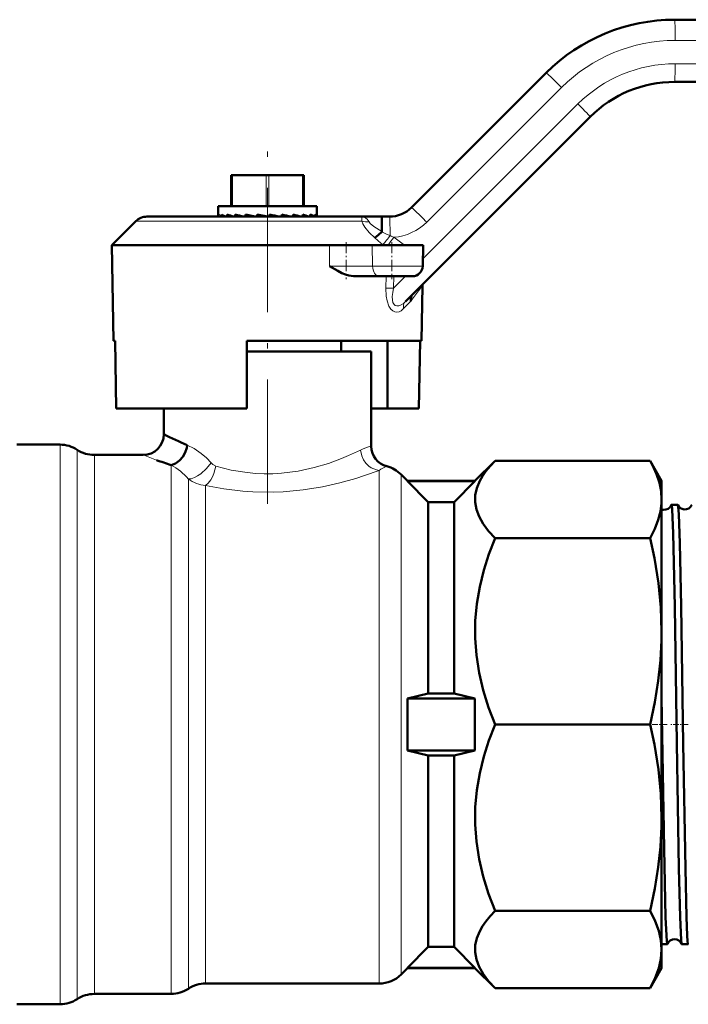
# Model space of a CAD drawing. Extents: x -1351 to 1763, y -1300 to 640.
# Tile 28 of 90: x -846 to -781, y -259 to -164. Entities that reach past the tile are written whole.
import ezdxf

# ---------------------------------------------------------------- set-up
doc = ezdxf.new("R2010")
doc.units = 0
doc.linetypes.add('DASHDOT', pattern=[18.5, 12, -3, 0.5, -3])

msp = doc.modelspace()

# ---------------------------------------------------------------- linework, layer by layer
at = {"color": 7, "lineweight": 50}
for p, q in [((-782.533, -163.961), (-727.193, -163.961)), ((-807.903, -182.083), (-794.907, -169.087)), ((-727.079, -169.961), (-782.533, -169.961)), ((-790.665, -173.33), (-808.487, -191.152)), ((-825.282, -181.961), (-825.282, -178.961)), ((-825.157, -178.961), (-825.282, -178.961)), ((-825.157, -178.961), (-821.907, -178.961)), ((-821.657, -178.961), (-821.907, -178.961)), ((-821.657, -178.961), (-818.407, -178.961)), ((-818.282, -178.961), (-818.407, -178.961)), ((-818.282, -181.961), (-818.282, -178.961)), ((-826.532, -181.961), (-825.895, -181.961)), ((-826.532, -181.961), (-826.532, -182.901)), ((-825.895, -181.961), (-817.032, -181.961)), ((-817.032, -181.961), (-817.032, -182.783)), ((-812.73, -182.961), (-833.41, -182.961)), ((-826.506, -182.763), (-826.506, -182.961)), ((-826.235, -182.763), (-826.235, -182.961)), ((-825.793, -182.961), (-825.895, -182.921)), ((-825.684, -182.763), (-825.684, -182.961)), ((-824.887, -182.763), (-824.887, -182.961)), ((-823.896, -182.763), (-823.896, -182.961)), ((-822.964, -182.961), (-823.896, -182.763)), ((-822.772, -182.763), (-822.772, -182.961)), ((-821.783, -182.961), (-822.772, -182.763)), ((-822.392, -182.879), (-822.772, -182.763)), ((-821.98, -182.961), (-822.392, -182.879)), ((-822.392, -182.879), (-822.392, -182.961)), ((-821.585, -182.763), (-821.585, -182.961)), ((-821.479, -182.961), (-821.585, -182.94)), ((-820.411, -182.763), (-820.411, -182.961)), ((-819.323, -182.763), (-819.323, -182.961)), ((-818.39, -182.763), (-818.39, -182.961)), ((-817.669, -182.763), (-817.669, -182.961)), ((-817.207, -182.763), (-817.207, -182.961)), ((-817.033, -182.763), (-817.033, -182.961)), ((-817.032, -182.783), (-817.033, -182.763)), ((-817.033, -182.806), (-817.032, -182.783)), ((-812.73, -182.961), (-810.782, -182.961)), ((-812.73, -182.961), (-812.728, -182.961)), ((-810.782, -182.961), (-810.024, -182.961)), ((-836.782, -185.711), (-834.471, -183.401)), ((-836.782, -185.711), (-836.62, -194.961)), ((-836.782, -185.711), (-815.801, -185.711)), ((-815.801, -185.711), (-811.678, -185.711)), ((-806.782, -185.711), (-811.678, -185.711)), ((-806.817, -187.729), (-806.782, -185.711)), ((-811.024, -188.711), (-813.494, -188.711)), ((-811.024, -188.711), (-807.817, -188.711)), ((-806.943, -194.961), (-806.85, -189.647)), ((-807.796, -190.461), (-807.819, -190.489)), ((-836.485, -194.961), (-836.62, -194.961)), ((-836.37, -201.461), (-836.485, -194.961)), ((-806.943, -194.961), (-823.782, -194.961)), ((-823.782, -194.961), (-823.782, -201.461)), ((-814.682, -194.961), (-814.682, -195.961)), ((-810.203, -201.461), (-810.203, -194.961)), ((-807.193, -201.461), (-807.078, -194.961)), ((-811.782, -195.961), (-823.782, -195.961)), ((-811.782, -205.118), (-811.782, -195.961)), ((-823.782, -201.461), (-836.37, -201.461)), ((-831.782, -201.461), (-831.782, -203.961)), ((-810.203, -201.461), (-811.782, -201.461)), ((-810.203, -201.461), (-807.193, -201.461)), ((-845.953, -204.961), (-841.79, -204.961)), ((-838.474, -205.961), (-833.782, -205.961)), ((-801.782, -208.461), (-799.845, -206.525)), ((-799.845, -206.525), (-784.899, -206.525)), ((-784.899, -206.525), (-783.782, -208.461)), ((-808.903, -207.84), (-808.282, -208.461)), ((-808.282, -208.461), (-808.282, -208.495)), ((-808.282, -208.461), (-801.782, -208.461)), ((-808.282, -208.495), (-801.782, -208.495)), ((-806.282, -210.514), (-808.282, -208.495)), ((-803.782, -210.514), (-801.782, -208.495)), ((-801.782, -208.461), (-801.782, -208.495)), ((-783.782, -208.461), (-783.782, -210.25)), ((-803.782, -210.514), (-806.282, -210.514)), ((-806.282, -210.514), (-806.282, -228.961)), ((-803.782, -210.514), (-803.782, -228.961)), ((-783.782, -210.25), (-783.782, -222.968)), ((-782.232, -210.761), (-782.836, -210.761)), ((-799.845, -213.975), (-784.899, -213.975)), ((-783.782, -222.968), (-783.782, -240.954)), ((-806.282, -228.961), (-808.282, -229.461)), ((-808.282, -229.461), (-801.782, -229.461)), ((-808.282, -229.461), (-808.282, -234.461)), ((-803.782, -228.961), (-806.282, -228.961)), ((-803.782, -228.961), (-801.782, -229.461)), ((-801.782, -229.461), (-801.782, -234.461)), ((-799.845, -231.961), (-784.899, -231.961)), ((-808.282, -234.461), (-801.782, -234.461)), ((-806.282, -234.961), (-808.282, -234.461)), ((-803.782, -234.961), (-801.782, -234.461)), ((-803.782, -234.961), (-806.282, -234.961)), ((-806.282, -234.961), (-806.282, -253.409)), ((-803.782, -234.961), (-803.782, -253.409)), ((-783.782, -240.954), (-783.782, -253.673)), ((-799.845, -249.948), (-784.899, -249.948)), ((-806.282, -253.409), (-808.282, -255.428)), ((-803.782, -253.409), (-806.282, -253.409)), ((-803.782, -253.409), (-801.782, -255.428)), ((-783.239, -253.161), (-783.782, -253.161)), ((-781.224, -253.161), (-781.843, -253.161)), ((-783.782, -253.673), (-783.782, -255.461)), ((-808.282, -255.461), (-808.903, -256.083)), ((-808.282, -255.428), (-801.782, -255.428)), ((-808.282, -255.428), (-808.282, -255.461)), ((-808.282, -255.461), (-801.782, -255.461)), ((-801.782, -255.428), (-801.782, -255.461)), ((-799.845, -257.398), (-801.782, -255.461)), ((-783.782, -255.461), (-784.899, -257.398)), ((-811.024, -256.961), (-827.758, -256.961)), ((-799.845, -257.398), (-784.899, -257.398)), ((-831.074, -257.961), (-838.474, -257.961)), ((-841.79, -258.961), (-845.953, -258.961))]:
    msp.add_line(p, q, dxfattribs=at)
at = {"color": 7, "lineweight": 18}
for p, q in [((-727.132, -165.961), (-782.472, -165.961)), ((-782.479, -168.211), (-727.026, -168.211)), ((-793.432, -170.501), (-806.428, -183.497)), ((-806.805, -187.049), (-791.849, -172.092)), ((-825.157, -181.961), (-825.157, -178.961)), ((-821.907, -181.961), (-821.907, -178.961)), ((-821.657, -181.961), (-821.657, -178.961)), ((-818.407, -181.961), (-818.407, -178.961)), ((-812.695, -183.401), (-834.471, -183.401)), ((-815.815, -187.729), (-815.801, -185.711)), ((-811.656, -187.729), (-811.678, -185.711)), ((-810.606, -185.711), (-810.657, -185.672)), ((-815.815, -187.729), (-811.656, -187.729)), ((-806.817, -187.729), (-811.656, -187.729)), ((-810.368, -189.861), (-810.342, -188.711)), ((-809.607, -188.711), (-809.635, -189.878)), ((-809.635, -189.878), (-808.468, -188.711)), ((-810.368, -189.861), (-809.635, -189.878)), ((-807.98, -191.116), (-808.66, -191.841)), ((-841.79, -204.961), (-841.79, -258.961)), ((-840.132, -205.461), (-840.132, -258.461)), ((-838.474, -205.961), (-838.474, -257.961)), ((-831.074, -206.936), (-831.074, -257.95)), ((-811.024, -207.451), (-811.024, -256.961)), ((-808.903, -207.84), (-808.903, -256.083)), ((-829.416, -208.277), (-829.416, -257.432)), ((-827.758, -208.893), (-827.758, -256.933)), ((-829.416, -257.432), (-829.416, -257.451)), ((-827.758, -256.933), (-827.758, -256.961)), ((-831.074, -257.95), (-831.074, -257.961)), ((-829.416, -257.451), (-829.416, -257.461))]:
    msp.add_line(p, q, dxfattribs=at)
at = {"color": 7, "linetype": 'DASHDOT', "lineweight": 18}
msp.add_line((-821.782, -210.686), (-821.782, -176.077), dxfattribs=at)
at = {"color": 7, "linetype": 'DASHDOT', "lineweight": 18, "ltscale": 0.090015}
for p, q in [((-814.206, -185.411), (-814.206, -189.012)), ((-809.782, -185.411), (-809.782, -189.012))]:
    msp.add_line(p, q, dxfattribs=at)
at = {"color": 7, "linetype": 'DASHDOT', "lineweight": 18, "ltscale": 0.045032}
msp.add_line((-783.249, -231.961), (-785.05, -231.961), dxfattribs=at)
at = {"color": 7, "linetype": 'DASHDOT', "lineweight": 18, "ltscale": 0.043933}
msp.add_line((-781.238, -231.961), (-782.995, -231.961), dxfattribs=at)
at = {"color": 7, "lineweight": 18}
for points in [[(-812.695, -183.401), (-812.7, -183.052), (-812.716, -182.977), (-812.722, -182.966), (-812.725, -182.963), (-812.73, -182.961)], [(-812.73, -182.961), (-812.43, -183.02), (-812.167, -183.202), (-811.986, -183.461)], [(-811.447, -185.011), (-811.975, -184.486), (-812.39, -183.977), (-812.589, -183.653), (-812.695, -183.401)], [(-811.986, -183.461), (-811.876, -183.62), (-811.526, -183.927), (-811.284, -184.091), (-810.752, -184.397)], [(-808.66, -191.841), (-808.903, -192.048), (-809.078, -192.138), (-809.341, -192.184), (-809.522, -192.153), (-809.707, -192.06), (-809.896, -191.886), (-810.086, -191.587), (-810.262, -191.077), (-810.338, -190.627), (-810.368, -189.861)], [(-809.635, -189.878), (-809.717, -190.277), (-809.759, -190.661), (-809.748, -191.015), (-809.688, -191.259), (-809.576, -191.449), (-809.462, -191.537), (-809.328, -191.579), (-809.111, -191.561), (-808.892, -191.47), (-808.684, -191.329), (-808.487, -191.152)], [(-806.85, -189.647), (-806.851, -189.65), (-806.854, -189.656), (-806.881, -189.688), (-807.214, -190.12), (-807.8, -190.883), (-807.98, -191.116)], [(-829.525, -205.01), (-828.847, -205.35), (-828.167, -205.818), (-827.68, -206.243), (-827.222, -206.729)], [(-826.762, -207.047), (-825.29, -207.411), (-823.738, -207.661), (-822.919, -207.736), (-822.094, -207.772), (-821.267, -207.767), (-820.442, -207.721), (-818.823, -207.515), (-817.294, -207.182), (-815.903, -206.767), (-814.665, -206.311), (-813.977, -206.025), (-812.817, -205.49)], [(-811.024, -207.451), (-811.281, -207.407), (-811.782, -207.197), (-812.012, -207.035), (-812.302, -206.75), (-812.534, -206.414), (-812.7, -206.045), (-812.817, -205.49)], [(-827.222, -206.729), (-827.67, -207.28), (-828.227, -207.778), (-828.528, -207.982), (-828.829, -208.141), (-829.143, -208.25), (-829.416, -208.277)], [(-826.762, -207.047), (-826.951, -207.739), (-827.093, -208.07), (-827.263, -208.372), (-827.501, -208.679), (-827.758, -208.893)], [(-827.222, -206.729), (-827.053, -206.893), (-826.762, -207.047)], [(-827.758, -208.893), (-826.001, -209.227), (-824.172, -209.457), (-823.202, -209.53), (-821.248, -209.562), (-820.273, -209.521), (-818.347, -209.337), (-816.476, -209.034), (-814.806, -208.658), (-813.257, -208.217), (-812.442, -207.952), (-811.024, -207.451)]]:
    msp.add_lwpolyline(points, dxfattribs=at)
at = {"color": 7, "lineweight": 50}
for points in [[(-810.782, -182.961), (-810.781, -182.963), (-810.78, -182.965), (-810.776, -182.998), (-810.765, -183.28), (-810.752, -184.398)], [(-811.447, -185.011), (-811.085, -184.731), (-810.759, -184.416)], [(-813.494, -188.711), (-813.934, -188.657), (-814.276, -188.553), (-814.623, -188.407), (-815.015, -188.205), (-815.815, -187.729)], [(-807.98, -191.116), (-807.978, -190.845), (-807.894, -190.601), (-807.819, -190.489)], [(-831.074, -206.936), (-830.65, -206.774), (-830.255, -206.479), (-829.956, -206.124), (-829.726, -205.713), (-829.576, -205.274), (-829.525, -205.01)], [(-799.845, -206.525), (-800.317, -207.026), (-800.733, -207.534), (-801.057, -207.999), (-801.326, -208.47), (-801.606, -209.149), (-801.756, -209.834), (-801.771, -210.522), (-801.649, -211.207), (-801.385, -211.909), (-800.992, -212.601), (-800.471, -213.295), (-799.845, -213.975)], [(-783.782, -210.25), (-783.835, -209.449), (-783.998, -208.636), (-784.276, -207.8), (-784.677, -206.929), (-784.899, -206.525)], [(-784.899, -213.975), (-784.439, -213.083), (-784.107, -212.233), (-783.894, -211.41), (-783.792, -210.605), (-783.782, -210.25)], [(-782.001, -250.566), (-782.113, -245.87), (-782.312, -233.773), (-782.518, -220.609), (-782.674, -213.495), (-782.771, -211.205), (-782.814, -210.811), (-782.824, -210.777), (-782.829, -210.767), (-782.832, -210.763), (-782.834, -210.762), (-782.836, -210.761)], [(-781.384, -250.566), (-781.498, -245.869), (-781.7, -233.821), (-781.91, -220.555), (-782.039, -214.473), (-782.138, -211.657), (-782.189, -210.947), (-782.21, -210.81), (-782.22, -210.775)], [(-799.845, -213.975), (-800.435, -215.514), (-800.933, -217.08), (-801.326, -218.671), (-801.606, -220.311), (-801.756, -221.964), (-801.771, -223.624), (-801.649, -225.279), (-801.385, -226.972), (-800.992, -228.644), (-800.471, -230.318), (-799.845, -231.961)], [(-783.782, -222.968), (-783.857, -220.672), (-784.088, -218.331), (-784.483, -215.9), (-784.899, -213.975)], [(-784.899, -231.961), (-784.44, -229.812), (-784.108, -227.758), (-783.894, -225.771), (-783.792, -223.822), (-783.782, -222.968)], [(-783.399, -250.566), (-783.549, -243.967), (-783.782, -229.349)], [(-799.845, -231.961), (-800.435, -233.5), (-800.933, -235.066), (-801.326, -236.657), (-801.606, -238.297), (-801.756, -239.951), (-801.771, -241.61), (-801.649, -243.266), (-801.385, -244.958), (-800.992, -246.63), (-800.471, -248.305), (-799.845, -249.948)], [(-783.782, -240.954), (-783.857, -238.658), (-784.088, -236.317), (-784.483, -233.886), (-784.899, -231.961)], [(-784.899, -249.948), (-784.44, -247.798), (-784.108, -245.744), (-783.894, -243.757), (-783.792, -241.808), (-783.782, -240.954)], [(-799.845, -249.948), (-800.317, -250.448), (-800.733, -250.956), (-801.057, -251.422), (-801.326, -251.893), (-801.606, -252.572), (-801.756, -253.257), (-801.771, -253.944), (-801.649, -254.63), (-801.385, -255.331), (-800.992, -256.023), (-800.471, -256.717), (-799.845, -257.398)], [(-783.782, -253.673), (-783.848, -252.781), (-784.05, -251.875), (-784.396, -250.936), (-784.899, -249.948)], [(-783.239, -253.161), (-783.241, -253.161), (-783.245, -253.158), (-783.249, -253.151), (-783.257, -253.127), (-783.293, -252.858), (-783.329, -252.328), (-783.399, -250.566)], [(-781.855, -253.146), (-781.871, -253.075), (-781.904, -252.76), (-782.001, -250.566)], [(-781.224, -253.161), (-781.226, -253.161), (-781.23, -253.158), (-781.234, -253.151), (-781.242, -253.127), (-781.278, -252.857), (-781.314, -252.327), (-781.384, -250.566)], [(-784.899, -257.398), (-784.396, -256.409), (-784.05, -255.471), (-783.848, -254.564), (-783.782, -253.673)]]:
    msp.add_lwpolyline(points, dxfattribs=at)
for centre, radius, start, end in [((-782.533, -181.461), 17.5, 90, 135), ((-782.533, -181.461), 11.5, 90, 135), ((-810.024, -179.961), 3, 270, 315), ((-833.41, -184.461), 1.5, 90, 135.00014), ((-826.329, -182.901), 0.203, 180.18363, 197.44482), ((-824.796, -180.123), 3.007, 241.40749, 248.55301), ((-821.92, -171.615), 11.766, 251.34416, 254.65252), ((-816.522, -150.185), 33.634, 255.59926, 257.03069), ((-836.065, -256.933), 75.57, 78.19219, 78.95322), ((-827.59, -218.085), 36.044, 77.02009, 78.51154), ((-823.202, -199.909), 17.579, 74.59061, 77.25346), ((-820.328, -189.863), 7.36, 69.6703, 74.72614), ((-818.444, -184.863), 2.238, 58.18486, 69.75177), ((-810.776, -184.399), 0.0243, 315.93855, 2.69456), ((-807.817, -187.711), 1, 270, 359), ((-805.85, -189.665), 1, 170.72724, 178.99808), ((-805.85, -189.665), 1, 170.72724, 178.99808), ((-833.783, -203.96), 2.001, 270.04161, 359.98647), ((-817.743, -176.748), 30.621, 242.7096, 247.36844), ((-841.79, -207.961), 3, 56.44269, 90), ((-809.781, -205.118), 2, 180.01054, 255.60304), ((-838.474, -202.961), 3, 236.44268, 270), ((-818.858, -168.824), 40.021, 250.06722, 252.22745), ((-811.024, -209.961), 3, 45, 75.60957), ((-783.538, -210.515), 0.739, 264.18683, 339.05383), ((-782.826, -210.782), 0.0233, 117.58442, 173.61867), ((-782.238, -210.778), 0.0183, 10.17883, 67.53146), ((-781.543, -210.48), 0.738, 203.50987, 264.56591), ((-781.539, -210.479), 0.74, 264.23364, 336.46062), ((-783.541, -210.509), 0.745, 251.1318, 264.39899), ((-782.543, -253.425), 0.739, 88.31319, 157.76637), ((-782.538, -253.425), 0.738, 22.18049, 88.69565), ((-783.247, -253.143), 0.0208, 294.94692, 351.751), ((-781.834, -253.143), 0.0203, 188.12471, 244.98396), ((-781.229, -253.146), 0.0165, 290.40487, 347.973), ((-811.024, -253.961), 3, 270, 315), ((-827.758, -259.961), 3, 90, 123.55732), ((-838.474, -260.961), 3, 90, 123.55732), ((-831.074, -254.961), 3, 270, 303.55731), ((-841.79, -255.961), 3, 270, 303.55731)]:
    msp.add_arc(centre, radius, start, end, dxfattribs=at)
at = {"color": 7, "lineweight": 18}
for centre, radius, start, end in [((-782.472, -181.461), 15.5, 90.00005, 134.9999), ((-782.478, -181.465), 13.254, 90.00715, 134.99286), ((-812.21, -181.859), 1.617, 252.53583, 277.94774), ((-809.963, -179.961), 5, 274.08244, 314.99984), ((-800.474, -172.678), 16.508, 228.33984, 231.91419), ((-800.857, -173.129), 15.917, 228.29129, 231.99833), ((-803.095, -169.427), 16.834, 242.91712, 245.92066), ((-833.378, -166.985), 29.419, 320.5649, 322.73916), ((-774.599, -210.67), 43.442, 143.69401, 144.9323), ((-803.039, -169.056), 17.196, 246.25509, 247.54522), ((-852.709, -243.695), 72.862, 52.73075, 53.73276), ((-810.682, -209.796), 4.806, 103.22321, 116.37084), ((-817.497, -165.071), 44.014, 248.28541, 250.06742), ((-833.811, -212.011), 5.767, 40.34213, 61.6608), ((-808.038, -212.167), 5.582, 113.67314, 122.34466), ((-827.503, -205.669), 3.234, 233.73946, 265.47724)]:
    msp.add_arc(centre, radius, start, end, dxfattribs=at)
for centre, major_axis, ratio, start_param, end_param in [((-782.533, -165.961), (0, -2), 0.030539, 1.570796, 3.141593), ((-793.493, -170.501), (1.414, -1.414), 0.021599, 1.549201, 3.141593), ((-782.533, -168.211), (0, -1.75), 0.030539, 0, 1.570796), ((-791.902, -172.092), (1.237, -1.237), 0.021599, 0, 1.549201), ((-806.489, -183.497), (1.414, -1.414), 0.021599, 1.549201, 3.141593), ((-810.024, -184.961), (0, -2), 0.030539, 1.653189, 3.141593), ((-811.024, -187.711), (0, 1), 0.632061, 1.58825, 3.141593), ((-807.78, -191.859), (0.707, -0.707), 0.790531, 3.141593, 4.024085)]:
    msp.add_ellipse(centre, major_axis=major_axis, ratio=ratio, start_param=start_param, end_param=end_param, dxfattribs=at)
at = {"color": 7, "lineweight": 50}
for centre, major_axis, ratio, start_param, end_param in [((-821.782, -183.031), (4.75, -0.376), 0.187093, 3.260586, 3.470331), ((-821.781, -183.031), (4.75, 0.009), 0.203144, 0.062699, 0.272452)]:
    msp.add_ellipse(centre, major_axis=major_axis, ratio=ratio, start_param=start_param, end_param=end_param, dxfattribs=at)

doc.saveas('drawing.dxf')
